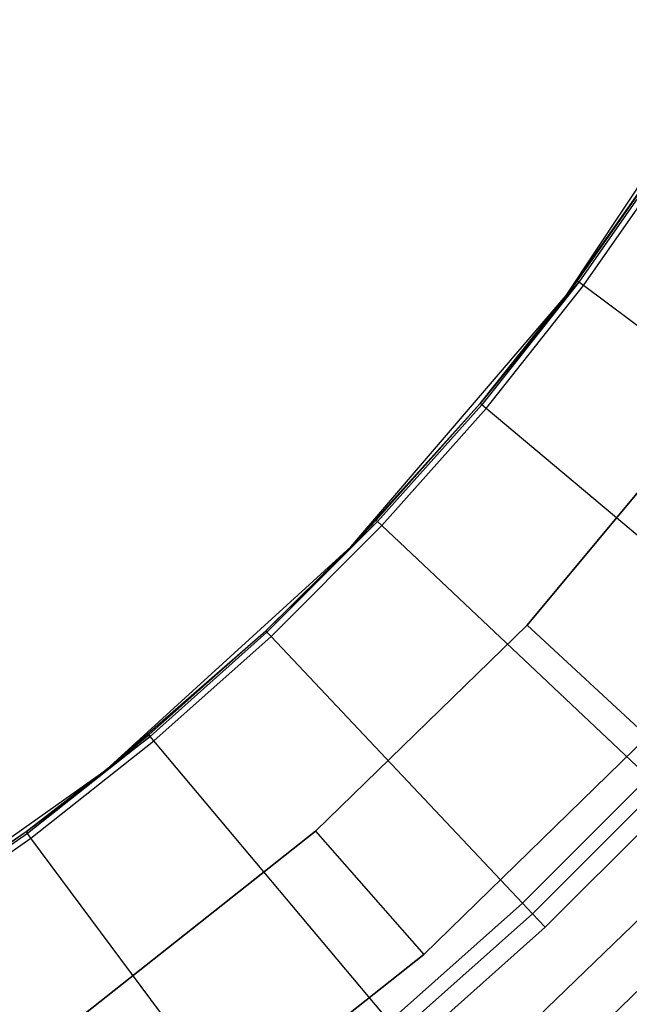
# Model space of a CAD drawing. Extents: x -4.25 to 4.25, y 0.04 to 8.54.
# Tile 10 of 29: x 1.95 to 2.69, y 1.45 to 2.65. Entities that reach past the tile are written whole.
import ezdxf

# ---------------------------------------------------------------- set-up
doc = ezdxf.new("R2010")
doc.units = 0
doc.header["$LTSCALE"] = 2.54
doc.layers.get('0').update_dxf_attribs({"color": 13, "linetype": 'CONTINUOUS'})

# ---------------------------------------------------------------- blocks, each defined once
blk = doc.blocks.new('BOL_STL')
at = {"color": 0}
for p, q in [((2.6162, 2.3168, 0.762), (2.8392, 2.6533, 0.762)), ((2.6162, 2.3168, 0.762), (2.8392, 2.6533, 0.762)), ((2.6162, 2.3168, 0.762), (2.7391, 2.491, 0.7282)), ((2.6162, 2.3168, 0.762), (2.7391, 2.491, 0.7282)), ((2.7391, 2.491, 0.7282), (2.6297, 2.3348, 0.7282)), ((2.7391, 2.491, 0.7282), (2.6297, 2.3348, 0.7282)), ((2.7411, 2.4897, 0.7128), (2.6316, 2.3333, 0.7128)), ((2.7411, 2.4897, 0.7128), (2.6316, 2.3333, 0.7128)), ((2.6373, 2.3291, 0.6989), (2.747, 2.4858, 0.6989)), ((2.6373, 2.3291, 0.6989), (2.747, 2.4858, 0.6989)), ((2.6316, 2.3333, 0.7128), (2.5114, 2.1852, 0.7282)), ((2.6316, 2.3333, 0.7128), (2.5114, 2.1852, 0.7282)), ((2.6316, 2.3333, 0.7128), (2.5133, 2.1836, 0.7128)), ((2.6316, 2.3333, 0.7128), (2.5133, 2.1836, 0.7128)), ((2.6297, 2.3348, 0.7282), (2.6162, 2.3168, 0.7282)), ((2.6162, 2.3168, 0.762), (2.6297, 2.3348, 0.7282)), ((2.6162, 2.3168, 0.762), (2.6297, 2.3348, 0.7282)), ((2.6297, 2.3348, 0.7282), (2.6162, 2.3168, 0.7282)), ((2.6162, 2.3168, 0.7282), (2.6316, 2.3333, 0.7128)), ((2.6162, 2.3168, 0.7282), (2.6316, 2.3333, 0.7128)), ((2.6297, 2.3348, 0.7282), (2.6316, 2.3333, 0.7128)), ((2.6297, 2.3348, 0.7282), (2.6316, 2.3333, 0.7128)), ((2.6373, 2.3291, 0.6989), (2.6316, 2.3333, 0.7128)), ((2.6373, 2.3291, 0.6989), (2.6316, 2.3333, 0.7128)), ((2.5187, 2.1791, 0.6989), (2.6373, 2.3291, 0.6989)), ((2.5187, 2.1791, 0.6989), (2.6373, 2.3291, 0.6989)), ((2.996, 2.0621, 0.0826), (2.6373, 2.3291, 0.6989)), ((2.996, 2.0621, 0.0826), (2.6373, 2.3291, 0.6989)), ((2.3536, 2.0103, 0.762), (2.6162, 2.3168, 0.762)), ((2.3536, 2.0103, 0.762), (2.6162, 2.3168, 0.762)), ((2.6162, 2.3168, 0.7282), (2.5114, 2.1852, 0.7282)), ((2.5114, 2.1852, 0.7282), (2.6162, 2.3168, 0.762)), ((2.5114, 2.1852, 0.7282), (2.6162, 2.3168, 0.762)), ((2.6162, 2.3168, 0.7282), (2.5114, 2.1852, 0.7282)), ((2.6162, 2.3168, 0.7282), (2.6162, 2.3168, 0.762)), ((2.6162, 2.3168, 0.7282), (2.6162, 2.3168, 0.762)), ((2.7994, 2.1917, 1.2377), (2.5686, 1.915, 1.2377)), ((2.7994, 2.1917, 1.2377), (2.5686, 1.915, 1.2377)), ((2.7994, 2.1917, 0.962), (2.5686, 1.915, 0.962)), ((2.5686, 1.915, 0.762), (2.7994, 2.1917, 0.762)), ((2.7994, 2.1917, 0.962), (2.5686, 1.915, 0.962)), ((2.5686, 1.915, 0.762), (2.7994, 2.1917, 0.762)), ((2.5114, 2.1852, 0.7282), (2.3536, 2.0103, 0.762)), ((2.5114, 2.1852, 0.7282), (2.3536, 2.0103, 0.762)), ((2.5114, 2.1852, 0.7282), (2.3846, 2.0427, 0.7282)), ((2.5114, 2.1852, 0.7282), (2.3846, 2.0427, 0.7282)), ((2.5133, 2.1836, 0.7128), (2.3864, 2.0411, 0.7128)), ((2.5133, 2.1836, 0.7128), (2.3864, 2.0411, 0.7128)), ((2.3915, 2.0362, 0.6989), (2.5187, 2.1791, 0.6989)), ((2.3915, 2.0362, 0.6989), (2.5187, 2.1791, 0.6989)), ((2.5133, 2.1836, 0.7128), (2.5114, 2.1852, 0.7282)), ((2.5133, 2.1836, 0.7128), (2.5114, 2.1852, 0.7282)), ((2.5187, 2.1791, 0.6989), (2.5133, 2.1836, 0.7128)), ((2.5187, 2.1791, 0.6989), (2.5133, 2.1836, 0.7128)), ((2.8612, 1.8917, 0.0826), (2.5187, 2.1791, 0.6989)), ((2.8612, 1.8917, 0.0826), (2.5187, 2.1791, 0.6989)), ((2.3846, 2.0427, 0.7282), (2.3536, 2.0103, 0.762)), ((2.3846, 2.0427, 0.7282), (2.3536, 2.0103, 0.762)), ((2.3846, 2.0427, 0.7282), (2.3536, 2.0103, 0.7282)), ((2.3846, 2.0427, 0.7282), (2.3536, 2.0103, 0.7282)), ((2.3864, 2.0411, 0.7128), (2.3846, 2.0427, 0.7282)), ((2.3864, 2.0411, 0.7128), (2.3846, 2.0427, 0.7282)), ((2.2498, 1.9079, 0.7282), (2.3864, 2.0411, 0.7128)), ((2.2498, 1.9079, 0.7282), (2.3864, 2.0411, 0.7128)), ((2.3864, 2.0411, 0.7128), (2.2514, 1.9061, 0.7128)), ((2.3864, 2.0411, 0.7128), (2.2514, 1.9061, 0.7128)), ((2.2563, 1.901, 0.6989), (2.3915, 2.0362, 0.6989)), ((2.2563, 1.901, 0.6989), (2.3915, 2.0362, 0.6989)), ((2.3536, 2.0103, 0.7282), (2.3864, 2.0411, 0.7128)), ((2.3536, 2.0103, 0.7282), (2.3864, 2.0411, 0.7128)), ((2.3915, 2.0362, 0.6989), (2.3864, 2.0411, 0.7128)), ((2.3915, 2.0362, 0.6989), (2.3864, 2.0411, 0.7128)), ((2.7168, 1.7294, 0.0826), (2.3915, 2.0362, 0.6989)), ((2.7168, 1.7294, 0.0826), (2.3915, 2.0362, 0.6989)), ((2.0553, 1.7384, 0.762), (2.3536, 2.0103, 0.762)), ((2.0553, 1.7384, 0.762), (2.3536, 2.0103, 0.762)), ((2.3536, 2.0103, 0.762), (2.2498, 1.9079, 0.7282)), ((2.3536, 2.0103, 0.762), (2.2498, 1.9079, 0.7282)), ((2.3536, 2.0103, 0.7282), (2.2498, 1.9079, 0.7282)), ((2.3536, 2.0103, 0.7282), (2.2498, 1.9079, 0.7282)), ((2.3536, 2.0103, 0.762), (2.3536, 2.0103, 0.7282)), ((2.3536, 2.0103, 0.762), (2.3536, 2.0103, 0.7282)), ((2.5686, 1.915, 1.2377), (2.3105, 1.6635, 1.2377)), ((2.5686, 1.915, 1.2377), (2.3105, 1.6635, 1.2377)), ((2.5686, 1.915, 0.962), (2.3105, 1.6635, 0.962)), ((2.3105, 1.6635, 0.762), (2.5686, 1.915, 0.762)), ((2.5686, 1.915, 0.962), (2.3105, 1.6635, 0.962)), ((2.3105, 1.6635, 0.762), (2.5686, 1.915, 0.762)), ((2.5686, 1.915, 1.2377), (2.7154, 1.7792, 1.4377)), ((2.5686, 1.915, 1.2377), (2.7154, 1.7792, 1.4377)), ((2.5686, 1.915, 0.962), (2.5686, 1.915, 0.762)), ((2.5686, 1.915, 0.962), (2.5686, 1.915, 0.762)), ((2.0553, 1.7384, 0.762), (2.2498, 1.9079, 0.7282)), ((2.0553, 1.7384, 0.762), (2.2498, 1.9079, 0.7282)), ((2.2498, 1.9079, 0.7282), (2.1073, 1.7811, 0.7282)), ((2.2498, 1.9079, 0.7282), (2.1073, 1.7811, 0.7282)), ((2.2514, 1.9061, 0.7128), (2.1089, 1.7792, 0.7128)), ((2.2514, 1.9061, 0.7128), (2.1089, 1.7792, 0.7128)), ((2.1134, 1.7738, 0.6989), (2.2563, 1.901, 0.6989)), ((2.1134, 1.7738, 0.6989), (2.2563, 1.901, 0.6989)), ((2.2498, 1.9079, 0.7282), (2.2514, 1.9061, 0.7128)), ((2.2498, 1.9079, 0.7282), (2.2514, 1.9061, 0.7128)), ((2.2563, 1.901, 0.6989), (2.2514, 1.9061, 0.7128)), ((2.2563, 1.901, 0.6989), (2.2514, 1.9061, 0.7128)), ((2.5631, 1.5757, 0.0826), (2.2563, 1.901, 0.6989)), ((2.5631, 1.5757, 0.0826), (2.2563, 1.901, 0.6989)), ((2.1089, 1.7792, 0.7128), (1.9592, 1.6609, 0.7128)), ((2.1089, 1.7792, 0.7128), (1.9592, 1.6609, 0.7128)), ((2.1073, 1.7811, 0.7282), (2.0553, 1.7384, 0.7282)), ((2.0553, 1.7384, 0.762), (2.1073, 1.7811, 0.7282)), ((2.0553, 1.7384, 0.762), (2.1073, 1.7811, 0.7282)), ((2.1073, 1.7811, 0.7282), (2.0553, 1.7384, 0.7282)), ((2.0553, 1.7384, 0.7282), (2.1089, 1.7792, 0.7128)), ((2.0553, 1.7384, 0.7282), (2.1089, 1.7792, 0.7128)), ((2.1073, 1.7811, 0.7282), (2.1089, 1.7792, 0.7128)), ((2.1073, 1.7811, 0.7282), (2.1089, 1.7792, 0.7128)), ((2.1134, 1.7738, 0.6989), (2.1089, 1.7792, 0.7128)), ((2.1134, 1.7738, 0.6989), (2.1089, 1.7792, 0.7128)), ((2.4426, 1.5133, 1.4377), (2.7154, 1.7792, 1.4377)), ((2.7154, 1.7792, 3.0377), (2.4426, 1.5133, 3.0377)), ((2.7154, 1.7792, 3.0377), (2.4426, 1.5133, 3.0377)), ((2.4426, 1.5133, 1.4377), (2.7154, 1.7792, 1.4377)), ((1.9634, 1.6552, 0.6989), (2.1134, 1.7738, 0.6989)), ((1.9634, 1.6552, 0.6989), (2.1134, 1.7738, 0.6989)), ((2.4008, 1.4313, 0.0826), (2.1134, 1.7738, 0.6989)), ((2.4008, 1.4313, 0.0826), (2.1134, 1.7738, 0.6989)), ((1.7258, 1.5052, 0.762), (2.0553, 1.7384, 0.762)), ((1.7258, 1.5052, 0.762), (2.0553, 1.7384, 0.762)), ((2.0553, 1.7384, 0.7282), (1.9577, 1.6628, 0.7282)), ((1.9577, 1.6628, 0.7282), (2.0553, 1.7384, 0.762)), ((1.9577, 1.6628, 0.7282), (2.0553, 1.7384, 0.762)), ((2.0553, 1.7384, 0.7282), (1.9577, 1.6628, 0.7282)), ((2.0553, 1.7384, 0.7282), (1.9592, 1.6609, 0.7128)), ((2.0553, 1.7384, 0.7282), (1.9592, 1.6609, 0.7128)), ((2.0553, 1.7384, 0.7282), (2.0553, 1.7384, 0.762)), ((2.0553, 1.7384, 0.7282), (2.0553, 1.7384, 0.762)), ((2.7168, 1.7294, 0.0826), (2.5631, 1.5757, 0.0826)), ((2.7168, 1.7294, 0.0826), (2.5631, 1.5757, 0.0826)), ((2.5753, 1.5628, 0.0675), (2.7297, 1.7172, 0.0675)), ((2.5753, 1.5628, 0.0675), (2.7297, 1.7172, 0.0675)), ((2.5909, 1.5463, 0.062), (2.7462, 1.7016, 0.062)), ((2.5909, 1.5463, 0.062), (2.7462, 1.7016, 0.062)), ((1.9577, 1.6628, 0.7282), (1.7258, 1.5052, 0.762)), ((1.9577, 1.6628, 0.7282), (1.7258, 1.5052, 0.762)), ((1.9577, 1.6628, 0.7282), (1.8015, 1.5534, 0.7282)), ((1.9577, 1.6628, 0.7282), (1.8015, 1.5534, 0.7282)), ((1.9592, 1.6609, 0.7128), (1.8028, 1.5514, 0.7128)), ((1.9592, 1.6609, 0.7128), (1.8028, 1.5514, 0.7128)), ((1.9577, 1.6628, 0.7282), (1.9592, 1.6609, 0.7128)), ((1.9577, 1.6628, 0.7282), (1.9592, 1.6609, 0.7128)), ((1.9634, 1.6552, 0.6989), (1.9592, 1.6609, 0.7128)), ((1.9634, 1.6552, 0.6989), (1.9592, 1.6609, 0.7128)), ((2.3105, 1.6635, 1.2377), (2.028, 1.4399, 1.2377)), ((2.3105, 1.6635, 1.2377), (2.028, 1.4399, 1.2377)), ((2.3105, 1.6635, 0.962), (2.028, 1.4399, 0.962)), ((2.028, 1.4399, 0.762), (2.3105, 1.6635, 0.762)), ((2.3105, 1.6635, 0.962), (2.028, 1.4399, 0.962)), ((2.028, 1.4399, 0.762), (2.3105, 1.6635, 0.762)), ((2.3105, 1.6635, 1.2377), (2.4426, 1.5133, 1.4377)), ((2.3105, 1.6635, 1.2377), (2.4426, 1.5133, 1.4377)), ((2.3105, 1.6635, 0.962), (2.3105, 1.6635, 0.762)), ((2.3105, 1.6635, 0.962), (2.3105, 1.6635, 0.762)), ((1.8067, 1.5455, 0.6989), (1.9634, 1.6552, 0.6989)), ((1.8067, 1.5455, 0.6989), (1.9634, 1.6552, 0.6989)), ((2.2304, 1.2965, 0.0826), (1.9634, 1.6552, 0.6989)), ((2.2304, 1.2965, 0.0826), (1.9634, 1.6552, 0.6989)), ((2.5631, 1.5757, 0.0826), (2.4008, 1.4313, 0.0826)), ((2.5631, 1.5757, 0.0826), (2.4008, 1.4313, 0.0826)), ((2.5631, 1.5757, 0.0826), (2.5753, 1.5628, 0.0675)), ((2.5631, 1.5757, 0.0826), (2.5753, 1.5628, 0.0675)), ((2.4122, 1.4177, 0.0675), (2.5753, 1.5628, 0.0675)), ((2.4122, 1.4177, 0.0675), (2.5753, 1.5628, 0.0675)), ((2.5753, 1.5628, 0.0675), (2.5909, 1.5463, 0.062)), ((2.5753, 1.5628, 0.0675), (2.5909, 1.5463, 0.062)), ((2.4268, 1.4003, 0.062), (2.5909, 1.5463, 0.062)), ((2.4268, 1.4003, 0.062), (2.5909, 1.5463, 0.062)), ((2.1439, 1.2769, 1.4377), (2.4426, 1.5133, 1.4377)), ((2.4426, 1.5133, 3.0377), (2.1439, 1.2769, 3.0377)), ((2.4426, 1.5133, 3.0377), (2.1439, 1.2769, 3.0377)), ((2.1439, 1.2769, 1.4377), (2.4426, 1.5133, 1.4377)), ((2.4426, 1.5133, 1.4377), (2.4426, 1.5133, 3.0377)), ((2.4426, 1.5133, 1.4377), (2.4426, 1.5133, 3.0377))]:
    blk.add_line(p, q, dxfattribs=at)

msp = doc.modelspace()

# ---------------------------------------------------------------- linework, layer by layer
at = {"color": 0}
for p, q in [((2.5692, 1.4251, 6.2619), (2.7716, 1.6203, 6.2619)), ((2.5692, 1.4251, 6.2619), (2.7716, 1.6203, 6.2619)), ((2.6104, 1.3791, 6.2521), (2.8161, 1.5774, 6.2521)), ((2.6104, 1.3791, 6.2521), (2.8161, 1.5774, 6.2521))]:
    msp.add_line(p, q, dxfattribs=at)

# ---------------------------------------------------------------- block references
msp.add_blockref('BOL_STL', (0, 0), dxfattribs=at)

doc.saveas('drawing.dxf')
